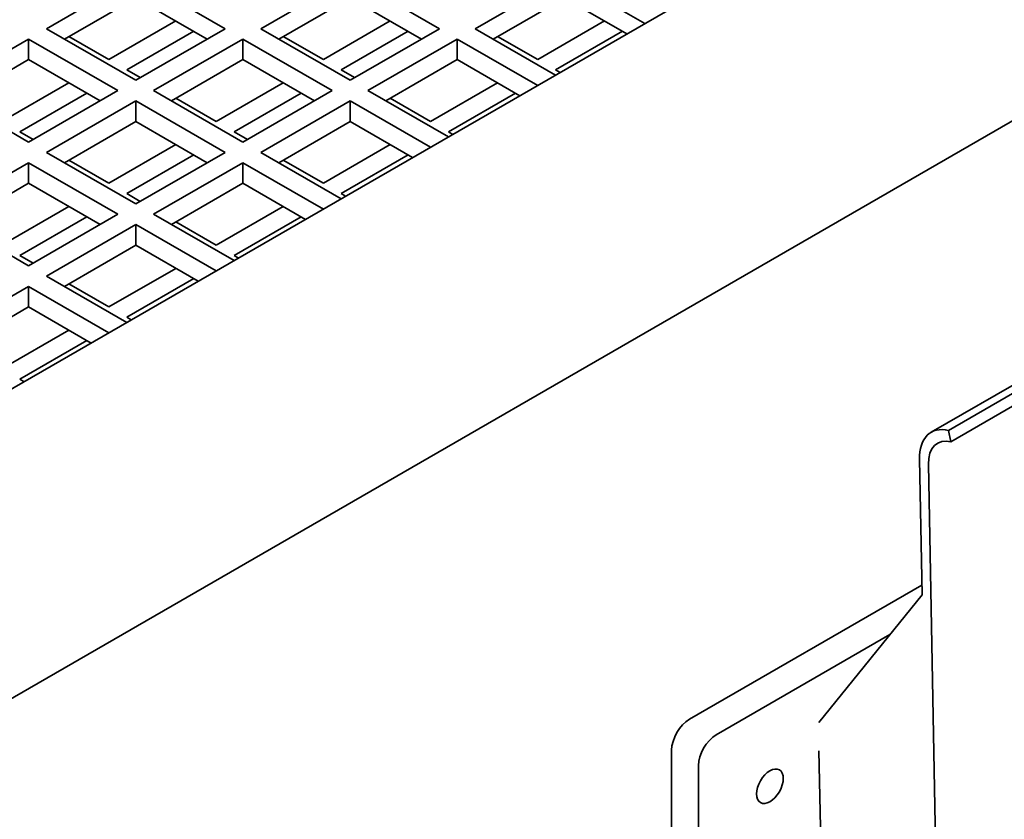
# Model space of a CAD drawing. Header units: millimetres. Extents: x 0 to 7128, y 0 to 5040.
# Tile 19 of 93: x 745 to 808, y 1307 to 1357. Entities that reach past the tile are written whole.
import ezdxf

# ---------------------------------------------------------------- set-up
doc = ezdxf.new("R2010")
doc.units = ezdxf.units.MM
doc.header["$LTSCALE"] = 12
doc.layers.add('Spigoli visibili(ISO)', color=7, linetype='Continuous', lineweight=35)

msp = doc.modelspace()

# ---------------------------------------------------------------- linework, layer by layer
at = {"layer": 'Spigoli visibili(ISO)'}
for p, q in [((872.5178, 1407.6694), (697.721, 1306.7504)), ((906.4589, 1407.6694), (697.721, 1287.1545)), ((746.9356, 1356.72), (752.5924, 1359.986)), ((752.5924, 1359.986), (758.2493, 1356.72)), ((760.512, 1356.72), (766.1689, 1359.986)), ((766.1689, 1359.986), (771.8258, 1356.72)), ((774.0885, 1356.72), (779.7453, 1359.986)), ((779.7453, 1359.986), (784.8365, 1357.0466)), ((752.5924, 1358.6796), (748.067, 1356.0668)), ((757.1179, 1356.0668), (752.5924, 1358.6796)), ((766.1689, 1358.6796), (761.6434, 1356.0668)), ((770.6944, 1356.0668), (766.1689, 1358.6796)), ((779.7453, 1358.6796), (775.2199, 1356.0668)), ((783.7051, 1356.3934), (779.7453, 1358.6796)), ((755.138, 1357.2099), (750.8954, 1354.7604)), ((768.7145, 1357.2099), (764.4718, 1354.7604)), ((782.2909, 1357.2099), (778.0483, 1354.7604)), ((752.5924, 1353.454), (746.9356, 1356.72)), ((752.0268, 1354.1072), (756.2694, 1356.5567)), ((758.2493, 1356.72), (752.5924, 1353.454)), ((766.1689, 1353.454), (760.512, 1356.72)), ((765.6032, 1354.1072), (769.8459, 1356.5567)), ((771.8258, 1356.72), (766.1689, 1353.454)), ((779.1797, 1353.7806), (774.0885, 1356.72)), ((779.1797, 1354.1072), (783.4223, 1356.5567)), ((740.1474, 1352.8008), (745.8042, 1356.0668)), ((745.8042, 1354.7604), (745.8042, 1356.0668)), ((745.8042, 1356.0668), (751.4611, 1352.8008)), ((750.8954, 1354.7604), (748.3498, 1356.2301)), ((753.7238, 1352.8008), (759.3807, 1356.0668)), ((759.3807, 1354.7604), (759.3807, 1356.0668)), ((759.3807, 1356.0668), (765.0375, 1352.8008)), ((764.4718, 1354.7604), (761.9263, 1356.2301)), ((767.3003, 1352.8008), (772.9571, 1356.0668)), ((772.9571, 1354.7604), (772.9571, 1356.0668)), ((772.9571, 1356.0668), (778.0483, 1353.1274)), ((778.0483, 1354.7604), (775.5027, 1356.2301)), ((745.8042, 1354.7604), (741.2787, 1352.1477)), ((750.3297, 1352.1477), (745.8042, 1354.7604)), ((759.3807, 1354.7604), (754.8552, 1352.1477)), ((763.9062, 1352.1477), (759.3807, 1354.7604)), ((772.9571, 1354.7604), (768.4316, 1352.1477)), ((776.9169, 1352.4742), (772.9571, 1354.7604)), ((752.8753, 1353.6173), (752.0268, 1354.1072)), ((766.4517, 1353.6173), (765.6032, 1354.1072)), ((779.4625, 1353.9439), (779.1797, 1354.1072)), ((745.8042, 1349.5349), (740.1474, 1352.8008)), ((748.3498, 1353.2907), (744.1072, 1350.8413)), ((751.4611, 1352.8008), (745.8042, 1349.5349)), ((759.3807, 1349.5349), (753.7238, 1352.8008)), ((761.9263, 1353.2907), (757.6836, 1350.8413)), ((765.0375, 1352.8008), (759.3807, 1349.5349)), ((772.3914, 1349.8615), (767.3003, 1352.8008)), ((775.5027, 1353.2907), (771.2601, 1350.8413)), ((745.2385, 1350.1881), (749.4812, 1352.6375)), ((746.9356, 1348.8817), (752.5924, 1352.1477)), ((752.5924, 1350.8413), (752.5924, 1352.1477)), ((752.5924, 1352.1477), (758.2493, 1348.8817)), ((757.6836, 1350.8413), (755.138, 1352.311)), ((758.815, 1350.1881), (763.0576, 1352.6375)), ((760.512, 1348.8817), (766.1689, 1352.1477)), ((766.1689, 1350.8413), (766.1689, 1352.1477)), ((766.1689, 1352.1477), (771.2601, 1349.2083)), ((771.2601, 1350.8413), (768.7145, 1352.311)), ((772.3914, 1350.1881), (776.6341, 1352.6375)), ((752.5924, 1350.8413), (748.067, 1348.2285)), ((757.1179, 1348.2285), (752.5924, 1350.8413)), ((766.1689, 1350.8413), (761.6434, 1348.2285)), ((770.1287, 1348.5551), (766.1689, 1350.8413)), ((746.0871, 1349.6982), (745.2385, 1350.1881)), ((759.6635, 1349.6982), (758.815, 1350.1881)), ((772.6743, 1350.0248), (772.3914, 1350.1881)), ((755.138, 1349.3716), (750.8954, 1346.9221)), ((768.7145, 1349.3716), (764.4718, 1346.9221)), ((752.5924, 1345.6157), (746.9356, 1348.8817)), ((750.8954, 1346.9221), (748.3498, 1348.3918)), ((752.0268, 1346.2689), (756.2694, 1348.7184)), ((758.2493, 1348.8817), (752.5924, 1345.6157)), ((765.6032, 1345.9423), (760.512, 1348.8817)), ((764.4718, 1346.9221), (761.9263, 1348.3918)), ((765.6032, 1346.2689), (769.8459, 1348.7184)), ((740.1474, 1344.9625), (745.8042, 1348.2285)), ((745.8042, 1346.9221), (745.8042, 1348.2285)), ((745.8042, 1348.2285), (751.4611, 1344.9625)), ((753.7238, 1344.9625), (759.3807, 1348.2285)), ((759.3807, 1346.9221), (759.3807, 1348.2285)), ((759.3807, 1348.2285), (764.4718, 1345.2891)), ((745.8042, 1346.9221), (741.2787, 1344.3093)), ((750.3297, 1344.3093), (745.8042, 1346.9221)), ((759.3807, 1346.9221), (754.8552, 1344.3093)), ((763.3405, 1344.6359), (759.3807, 1346.9221)), ((752.8753, 1345.779), (752.0268, 1346.2689)), ((765.8861, 1346.1056), (765.6032, 1346.2689)), ((748.3498, 1345.4524), (744.1072, 1343.0029)), ((761.9263, 1345.4524), (757.6836, 1343.0029)), ((745.8042, 1341.6965), (740.1474, 1344.9625)), ((745.2385, 1342.3497), (749.4812, 1344.7992)), ((751.4611, 1344.9625), (745.8042, 1341.6965)), ((758.815, 1342.0231), (753.7238, 1344.9625)), ((758.815, 1342.3497), (763.0576, 1344.7992)), ((746.9356, 1341.0433), (752.5924, 1344.3093)), ((752.5924, 1343.0029), (752.5924, 1344.3093)), ((752.5924, 1344.3093), (757.6836, 1341.3699)), ((757.6836, 1343.0029), (755.138, 1344.4726)), ((752.5924, 1343.0029), (748.067, 1340.3901)), ((756.5522, 1340.7167), (752.5924, 1343.0029)), ((746.0871, 1341.8598), (745.2385, 1342.3497)), ((759.0978, 1342.1864), (758.815, 1342.3497)), ((755.138, 1341.5332), (750.8954, 1339.0837)), ((752.0268, 1338.1039), (746.9356, 1341.0433)), ((740.1474, 1337.1241), (745.8042, 1340.3901)), ((745.8042, 1339.0837), (745.8042, 1340.3901)), ((745.8042, 1340.3901), (750.8954, 1337.4507)), ((750.8954, 1339.0837), (748.3498, 1340.5534)), ((752.0268, 1338.4305), (756.2694, 1340.88)), ((745.8042, 1339.0837), (741.2787, 1336.4709)), ((749.764, 1336.7975), (745.8042, 1339.0837)), ((802.9808, 1331.1477), (817.1229, 1339.3127)), ((804.0681, 1331.2633), (818.2103, 1339.4283)), ((752.3096, 1338.2672), (752.0268, 1338.4305)), ((804.2265, 1330.5448), (818.3686, 1338.7098)), ((748.3498, 1337.614), (744.1072, 1335.1645)), ((745.2385, 1334.5113), (749.4812, 1336.9608)), ((745.5214, 1334.348), (745.2385, 1334.5113)), ((804.0681, 1331.2633), (804.2265, 1330.5448)), ((802.2358, 1329.4348), (802.3973, 1320.852)), ((802.8014, 1329.1226), (803.5032, 1291.8207)), ((787.6649, 1312.9558), (802.386, 1321.455)), ((802.3973, 1320.852), (795.8674, 1312.7553)), ((800.3598, 1318.3256), (789.362, 1311.976)), ((786.5336, 1304.4643), (786.5336, 1310.9962)), ((796.0703, 1300.1722), (795.8674, 1310.9583)), ((788.2306, 1310.0164), (788.2306, 1303.4845))]:
    msp.add_line(p, q, dxfattribs=at)
for centre, major_axis, start_param, end_param in [((804.7808, 1328.03), (-1.8, 3.1177), 5.7815481, 7.0905451), ((804.7808, 1328.03), (-1.4, 2.4249), 5.7815481, 7.0905451), ((787.6649, 1311.6494), (-0.8, -1.3856), 3.9269908, 5.4977871), ((789.362, 1310.6696), (0.8, 1.3856), 0.7853982, 2.3561945)]:
    msp.add_ellipse(centre, major_axis=major_axis, ratio=0.5773503, start_param=start_param, end_param=end_param, dxfattribs=at)
msp.add_ellipse((792.7561, 1308.71), major_axis=(-0.6, -1.0392), ratio=0.5773503, dxfattribs=at)

doc.saveas('drawing.dxf')
